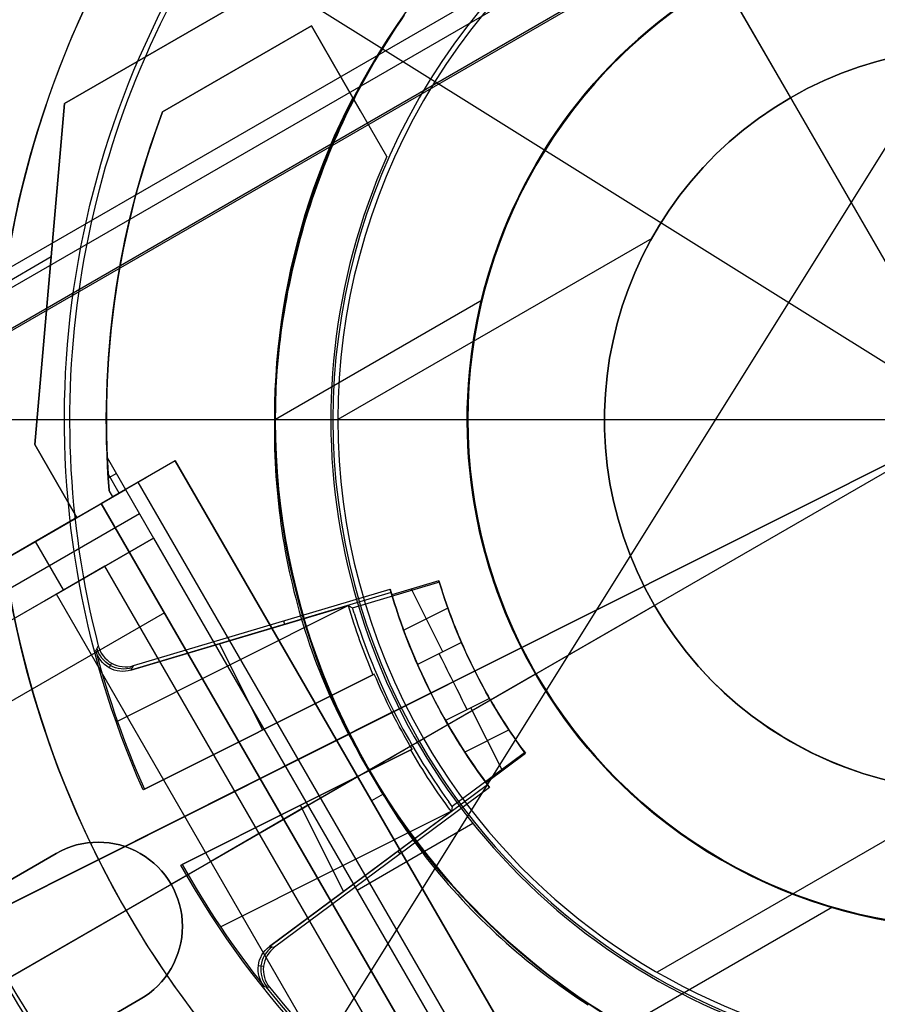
# Model space of a CAD drawing. Extents: x 19329 to 20306, y -2029 to -1182.
# Tile 21 of 66: x 19784 to 19814, y -1733 to -1698. Entities that reach past the tile are written whole.
import ezdxf

# ---------------------------------------------------------------- set-up
doc = ezdxf.new("R2010")
doc.units = 0
doc.layers.get('0').update_dxf_attribs({"linetype": 'CONTINUOUS'})
doc.layers.add('COLOR', color=7, linetype='CONTINUOUS')
doc.layers.add('LUZ', color=7, linetype='CONTINUOUS')

msp = doc.modelspace()

# ---------------------------------------------------------------- linework, layer by layer
for p, q in [((19839.6943862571, -1673.828211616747, 105.1250029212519), (19773.96714813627, -1711.7758502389, 105.1250029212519)), ((19837.13055058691, -1676.057036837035, 51.12500292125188), (19777.17928523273, -1710.669916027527, 51.12500292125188)), ((19837.78530688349, -1677.134834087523, 199.6250029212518), (19777.78530688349, -1711.7758502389, 199.6250029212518)), ((19797.78530688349, -1677.134834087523, 199.6250029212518), (19811.16233235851, -1700.304521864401, 199.6250029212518)), ((19837.72252590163, -1677.243573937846, 200.6250029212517), (19777.9108688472, -1711.7758502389, 200.6250029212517)), ((19797.84808786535, -1677.243573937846, 200.6250029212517), (19817.78530688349, -1711.7758502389, 200.6250029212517)), ((19785.29973529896, -1700.509189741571, 258.0844421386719), (19824.27087846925, -1678.009189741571, 258.0844421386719)), ((19824.27087846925, -1678.009189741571, 261.0844421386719), (19785.29973529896, -1700.50918974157, 261.0844421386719)), ((19824.27087846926, -1678.00918974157, 259.5844421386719), (19785.29973529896, -1700.50918974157, 259.5844421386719)), ((19783.25303058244, -1731.713069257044, 200.6250029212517), (19852.31758318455, -1691.838631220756, 200.6250029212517)), ((19806.41234046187, -1692.077294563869, 144.2250029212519), (19811.16233235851, -1700.304521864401, 144.2250029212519)), ((19794.09396393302, -1697.74124054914, 212.0844421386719), (19788.79266141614, -1700.801948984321, 212.0844421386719)), ((19788.79266141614, -1700.801948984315, 218.0844421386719), (19794.09396393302, -1697.74124054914, 218.0844421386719)), ((19788.79266141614, -1700.801948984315, 215.0844421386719), (19794.09396393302, -1697.741240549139, 215.0844421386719)), ((19796.78335170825, -1702.399396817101, 212.0844421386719), (19794.09396393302, -1697.74124054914, 212.0844421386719)), ((19794.09396393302, -1697.74124054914, 212.0844421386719), (19794.09396393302, -1697.74124054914, 218.0844421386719)), ((19794.09396393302, -1697.74124054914, 218.0844421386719), (19795.57315122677, -1700.303268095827, 218.0844421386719)), ((19795.84786675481, -1700.779089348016, 215.0844421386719), (19794.09396393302, -1697.74124054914, 215.0844421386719)), ((19791.44331267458, -1699.271594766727, 218.0844421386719), (19791.44331267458, -1699.271594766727, 212.0844421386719)), ((19795.43865782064, -1700.07031868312, 218.0844421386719), (19795.43865782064, -1700.07031868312, 212.0844421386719)), ((19811.16233235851, -1700.304521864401, 144.2250029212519), (19811.16233235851, -1700.304521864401, 199.6250029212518)), ((19784.23755747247, -1712.669443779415, 258.0844421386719), (19785.29973529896, -1700.509189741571, 258.0844421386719)), ((19785.29973529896, -1700.50918974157, 261.0844421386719), (19784.23755747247, -1712.669443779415, 261.0844421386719)), ((19784.23755747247, -1712.669443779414, 259.5844421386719), (19785.29973529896, -1700.50918974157, 259.5844421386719)), ((19785.29973529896, -1700.50918974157, 261.0844421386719), (19785.29973529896, -1700.509189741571, 258.0844421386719)), ((19788.79266141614, -1700.801948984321, 212.0844421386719), (19788.79266141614, -1700.801948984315, 218.0844421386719)), ((19806.2180838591, -1705.321819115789, 144.2250029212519), (19795.03937404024, -1711.7758502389, 144.2250029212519)), ((19784.82175527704, -1705.981304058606, 258.0844421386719), (19780.59328037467, -1708.42261518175, 258.0844421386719)), ((19784.76864638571, -1706.589316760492, 261.0844421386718), (19784.76864638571, -1706.589316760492, 258.0844421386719)), ((19800.17242910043, -1707.524279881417, 108.2592404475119), (19792.80849322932, -1711.7758502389, 108.2592404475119)), ((19784.23755747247, -1712.669443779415, 261.0844421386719), (19784.23755747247, -1712.669443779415, 258.0844421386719)), ((19785.73755747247, -1715.267519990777, 258.0844421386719), (19784.23755747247, -1712.669443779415, 258.0844421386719)), ((19784.23755747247, -1712.669443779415, 261.0844421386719), (19785.73755747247, -1715.267519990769, 261.0844421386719)), ((19785.73755747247, -1715.267519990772, 259.5844421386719), (19784.23755747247, -1712.669443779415, 259.5844421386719)), ((19789.23931236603, -1713.245780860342, 223.0844421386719), (19786.60358287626, -1714.767519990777, 258.0844421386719)), ((19786.81506426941, -1713.133816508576, 212.0844421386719), (19787.46960828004, -1714.267519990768, 212.0844421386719)), ((19789.23931236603, -1713.245780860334, 218.0844421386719), (19787.01776893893, -1714.528389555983, 218.0844421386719)), ((19802.23931236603, -1735.762441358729, 218.0844421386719), (19789.23931236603, -1713.245780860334, 218.0844421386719)), ((19789.23931236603, -1713.245780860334, 218.0844421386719), (19789.23931236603, -1713.245780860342, 223.0844421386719)), ((19789.23931236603, -1713.245780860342, 223.0844421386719), (19802.23931236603, -1735.762441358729, 223.0844421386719)), ((19802.23931236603, -1735.762441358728, 220.5844421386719), (19789.23931236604, -1713.245780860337, 220.5844421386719)), ((19787.24368860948, -1714.397954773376, 215.0844421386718), (19786.84560696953, -1713.708457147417, 215.0844421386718)), ((19787.14233627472, -1713.700668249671, 212.084442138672), (19786.85585510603, -1713.866068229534, 215.8886416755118)), ((19783.32634986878, -1716.659631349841, 236.5844421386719), (19788.22267384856, -1713.832737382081, 236.5844421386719)), ((19784.98755747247, -1713.968481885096, 261.0844421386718), (19784.98755747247, -1713.968481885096, 258.0844421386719)), ((19800.92144762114, -1736.523310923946, 240.584442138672), (19787.92144762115, -1714.006650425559, 240.584442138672)), ((19781.05744323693, -1717.969585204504, 250.0009870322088), (19787.46960828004, -1714.267519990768, 212.0844421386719)), ((19787.01776893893, -1714.528389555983, 218.0844421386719), (19786.88862614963, -1714.304707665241, 218.0844420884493)), ((19787.46960828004, -1714.267519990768, 212.0844421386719), (19787.01776893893, -1714.528389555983, 218.0844421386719)), ((19787.46960828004, -1714.267519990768, 212.0844421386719), (19788.46960828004, -1715.999570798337, 212.0844421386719)), ((19785.73755747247, -1715.267519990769, 261.0844421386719), (19786.60358287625, -1714.767519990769, 261.0844421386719)), ((19786.60358287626, -1714.767519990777, 258.0844421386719), (19799.60358287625, -1737.284180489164, 258.0844421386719)), ((19786.60358287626, -1714.767519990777, 258.0844421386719), (19786.60358287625, -1714.767519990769, 261.0844421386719)), ((19786.60358287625, -1714.767519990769, 261.0844421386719), (19799.60358287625, -1737.284180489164, 261.0844421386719)), ((19799.60358287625, -1737.284180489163, 259.5844421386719), (19786.60358287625, -1714.767519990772, 259.5844421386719)), ((19787.96960828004, -1715.13354539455, 212.0844421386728), (19781.55744323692, -1718.835610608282, 250.0009870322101)), ((19785.73755747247, -1715.267519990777, 258.0844421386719), (19779.69042922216, -1718.758831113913, 258.0844421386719)), ((19785.73755747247, -1715.267519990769, 261.0844421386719), (19785.73755747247, -1715.267519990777, 258.0844421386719)), ((19788.46960828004, -1715.999570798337, 212.0844421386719), (19782.05744323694, -1719.701636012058, 250.0009870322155)), ((19785.26352575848, -1717.850603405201, 231.0427145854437), (19784.26352575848, -1716.118552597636, 231.0427145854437)), ((19785.0055066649, -1717.999570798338, 258.0844421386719), (19788.46960828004, -1715.999570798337, 212.0844421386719)), ((19788.46960828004, -1715.999570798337, 212.0844421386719), (19799.46960828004, -1735.052129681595, 212.0844421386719)), ((19786.73755747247, -1716.999570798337, 235.0844421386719), (19784.5800187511, -1718.245226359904, 235.0844421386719)), ((19797.73755747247, -1736.052129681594, 235.0844421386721), (19786.73755747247, -1716.999570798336, 235.0844421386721)), ((19785.0055066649, -1717.999570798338, 258.0844421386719), (19773.55772902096, -1724.608948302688, 258.0844421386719)), ((19796.0055066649, -1737.052129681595, 258.0844421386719), (19785.0055066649, -1717.999570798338, 258.0844421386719)), ((19783.14429073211, -1731.7758502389, 199.6250029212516), (19806.31397850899, -1718.39882476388, 199.6250029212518)), ((19798.08675120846, -1723.148816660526, 144.2250029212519), (19806.31397850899, -1718.39882476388, 144.2250029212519)), ((19806.31397850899, -1718.39882476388, 144.2250029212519), (19806.31397850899, -1718.39882476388, 199.6250029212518)), ((19788.85358287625, -1718.664634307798, 261.0844421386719), (19763.7388461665, -1733.164634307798, 261.0844421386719)), ((19779.83766826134, -1733.684929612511, 105.1250029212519), (19802.09400401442, -1720.8352281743, 105.1250029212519)), ((19782.60007389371, -1732.09005397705, 51.12500292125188), (19802.0773975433, -1720.844815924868, 51.12500292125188)), ((19796.15475175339, -1724.264257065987, 108.2592404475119), (19802.09400401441, -1720.8352281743, 108.2592404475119)), ((19802.0773975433, -1720.844815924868, 43.50000292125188), (19802.0773975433, -1720.844815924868, 51.12500292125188)), ((19802.09400401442, -1720.8352281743, 105.1250029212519), (19802.09400401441, -1720.8352281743, 108.2592404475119)), ((19796.15475175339, -1724.264257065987, 108.2592404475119), (19796.15475175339, -1724.264257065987, 142.1804616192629)), ((19793.10358287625, -1726.02585023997, 258.084442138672), (19795.73931236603, -1724.504111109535, 223.0844421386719)), ((19795.73931236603, -1724.504111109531, 223.0844421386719), (19795.73931236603, -1724.504111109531, 218.0844421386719)), ((19796.65199923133, -1725.131871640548, 218.0844421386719), (19796.23931236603, -1725.370136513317, 218.0844421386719)), ((19817.59105028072, -1725.020374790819, 144.2250029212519), (19806.41234046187, -1731.474405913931, 144.2250029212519)), ((19793.96960828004, -1725.525850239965, 212.0844421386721), (19790.5055066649, -1727.525850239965, 258.0844421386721)), ((19793.10358287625, -1726.025850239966, 261.0844421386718), (19793.10358287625, -1726.025850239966, 258.0844421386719)), ((19799.8486997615, -1726.173007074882, 212.0844421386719), (19795.71960828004, -1728.556939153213, 212.0844421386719)), ((19784.99649147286, -1727.242380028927, 261.0844421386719), (19774.60418662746, -1733.242380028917, 261.0844421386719)), ((19774.60418662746, -1733.242380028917, 258.0844421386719), (19784.99649147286, -1727.242380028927, 258.0844421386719)), ((19784.99649147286, -1727.242380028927, 259.5844421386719), (19774.60418662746, -1733.242380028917, 259.5844421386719)), ((19784.99649147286, -1727.242380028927, 258.0844421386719), (19784.99649147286, -1727.242380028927, 261.0844421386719)), ((19790.5055066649, -1727.525850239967, 258.0844421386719), (19789.09456768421, -1728.340456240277, 258.0844421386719)), ((19789.09456768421, -1728.34045624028, 261.0844421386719), (19789.09456768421, -1728.34045624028, 258.0844421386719)), ((19812.66083592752, -1729.154835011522, 108.2592404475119), (19805.2969000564, -1733.406405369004, 108.2592404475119)), ((19777.60418662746, -1738.438532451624, 261.0844421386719), (19787.99649147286, -1732.438532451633, 261.0844421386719)), ((19787.99649147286, -1732.438532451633, 258.0844421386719), (19777.60418662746, -1738.438532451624, 258.0844421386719)), ((19777.60418662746, -1738.438532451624, 259.5844421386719), (19787.99649147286, -1732.438532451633, 259.5844421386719)), ((19787.99649147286, -1732.438532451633, 261.0844421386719), (19787.99649147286, -1732.438532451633, 258.0844421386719))]:
    msp.add_line(p, q)
for points in [[(19797.40341633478, -1697.364380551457), (19797.26438147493, -1697.565740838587), (19797.12732712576, -1697.76847279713), (19796.9922598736, -1697.97255430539), (19796.85918630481, -1698.177963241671), (19796.72811300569, -1698.384677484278), (19796.59904656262, -1698.592674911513), (19796.4719935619, -1698.80193340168), (19796.34696058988, -1699.012430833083), (19796.2239542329, -1699.224145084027), (19796.1029810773, -1699.437054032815), (19795.98404770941, -1699.65113555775), (19795.86716071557, -1699.866367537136), (19795.75232668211, -1700.082727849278), (19795.63955219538, -1700.300194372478), (19795.5288438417, -1700.518744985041), (19795.42020820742, -1700.738357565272), (19795.31365187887, -1700.959009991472), (19795.20918144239, -1701.180680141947), (19795.10680348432, -1701.403345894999), (19795.00652459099, -1701.626985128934), (19794.90835134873, -1701.851575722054), (19794.8122903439, -1702.077095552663), (19794.71834816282, -1702.303522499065), (19794.62653139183, -1702.530834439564), (19794.53684661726, -1702.759009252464), (19794.44930042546, -1702.988024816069), (19794.36389940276, -1703.217859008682), (19794.28065013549, -1703.448489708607), (19794.19955921, -1703.679894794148), (19794.12063321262, -1703.912052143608), (19794.04387872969, -1704.144939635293), (19793.96930234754, -1704.378535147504), (19793.89691065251, -1704.612816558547), (19793.82671023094, -1704.847761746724), (19793.75870766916, -1705.08334859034), (19793.69290955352, -1705.319554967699), (19793.62932247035, -1705.556358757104), (19793.56795300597, -1705.793737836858), (19793.50880774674, -1706.031670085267), (19793.45189327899, -1706.270133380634), (19793.39721618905, -1706.509105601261), (19793.34478306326, -1706.748564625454), (19793.29460048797, -1706.988488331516), (19793.2466750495, -1707.228854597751), (19793.2010133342, -1707.469641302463), (19793.15762192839, -1707.710826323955), (19793.11650741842, -1707.952387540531), (19793.07767639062, -1708.194302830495), (19793.04113543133, -1708.436550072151), (19793.00689112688, -1708.679107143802), (19792.97495006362, -1708.921951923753), (19792.94531882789, -1709.165062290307), (19792.918004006, -1709.408416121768), (19792.89301218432, -1709.65199129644), (19792.87034994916, -1709.895765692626), (19792.85002388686, -1710.139717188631), (19792.83204058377, -1710.383823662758), (19792.81640662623, -1710.62806299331), (19792.80312860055, -1710.872413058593), (19792.7922130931, -1711.116851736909), (19792.78366669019, -1711.361356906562), (19792.77749597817, -1711.605906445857), (19792.77370754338, -1711.850478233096), (19792.77230797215, -1712.095050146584), (19792.77330385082, -1712.339600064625), (19792.77670176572, -1712.584105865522), (19792.78250830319, -1712.828545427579), (19792.79073004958, -1713.072896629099), (19792.80137359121, -1713.317137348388), (19792.81444551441, -1713.561245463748), (19792.82995240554, -1713.805198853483), (19792.84790085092, -1714.048975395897), (19792.8682974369, -1714.292552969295), (19792.8911487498, -1714.535909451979), (19792.91646137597, -1714.779022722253), (19792.94424190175, -1715.021870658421), (19792.97449691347, -1715.264431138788), (19793.00723299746, -1715.506682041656), (19793.04245674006, -1715.74860124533), (19793.08017472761, -1715.990166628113), (19793.12039354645, -1716.231356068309), (19793.16311978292, -1716.472147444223), (19793.20836002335, -1716.712518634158), (19793.25612085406, -1716.952447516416), (19793.30640886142, -1717.191911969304), (19793.35923063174, -1717.430889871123), (19793.41459275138, -1717.669359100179), (19793.47250180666, -1717.907297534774), (19793.53296438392, -1718.144683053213), (19793.5959870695, -1718.381493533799), (19793.66157644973, -1718.617706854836), (19793.72973911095, -1718.853300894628), (19793.8004816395, -1719.088253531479), (19793.87381062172, -1719.322542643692), (19793.94973264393, -1719.556146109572), (19794.02825429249, -1719.789041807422), (19794.10938215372, -1720.021207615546), (19794.19312281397, -1720.252621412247), (19794.27948285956, -1720.48326107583), (19794.36846887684, -1720.713104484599), (19794.46008745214, -1720.942129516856), (19794.5543451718, -1721.170314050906), (19794.65124862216, -1721.397635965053), (19794.75080438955, -1721.624073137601), (19794.85301906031, -1721.849603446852), (19794.95789922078, -1722.074204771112), (19795.06545145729, -1722.297854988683), (19795.17568235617, -1722.520531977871), (19795.28859850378, -1722.742213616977), (19795.40420648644, -1722.962877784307), (19795.52251289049, -1723.182502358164), (19795.64352430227, -1723.401065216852), (19795.76724730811, -1723.618544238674), (19795.89368849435, -1723.834917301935), (19796.02285444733, -1724.050162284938), (19796.15475175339, -1724.264257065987)], [(19796.15475175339, -1724.264257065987), (19796.27421461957, -1724.485530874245), (19796.39603926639, -1724.705014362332), (19796.52020324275, -1724.922702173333), (19796.64668409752, -1725.138588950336), (19796.77545937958, -1725.352669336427), (19796.90650663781, -1725.564937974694), (19797.03980342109, -1725.775389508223), (19797.17532727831, -1725.984018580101), (19797.31305575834, -1726.190819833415), (19797.45296641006, -1726.395787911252), (19797.59503678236, -1726.598917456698), (19797.73924442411, -1726.800203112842), (19797.88556688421, -1726.999639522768), (19798.03398171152, -1727.197221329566), (19798.18446645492, -1727.39294317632), (19798.33699866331, -1727.586799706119), (19798.49155588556, -1727.778785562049), (19798.64811567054, -1727.968895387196), (19798.80665556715, -1728.157123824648), (19798.96715312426, -1728.343465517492), (19799.12958589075, -1728.527915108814), (19799.29393141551, -1728.710467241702), (19799.46016724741, -1728.891116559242), (19799.62827093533, -1729.069857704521), (19799.79822002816, -1729.246685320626), (19799.96999207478, -1729.421594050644), (19800.14356462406, -1729.594578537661), (19800.31891522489, -1729.765633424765), (19800.49602142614, -1729.934753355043), (19800.67486077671, -1730.10193297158), (19800.85541082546, -1730.267166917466), (19801.03764912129, -1730.430449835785), (19801.22155321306, -1730.591776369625), (19801.40710064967, -1730.751141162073), (19801.59426897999, -1730.908538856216), (19801.78303575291, -1731.06396409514), (19801.97337851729, -1731.217411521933), (19802.16527482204, -1731.368875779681), (19802.35870221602, -1731.518351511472), (19802.55363824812, -1731.665833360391), (19802.75006046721, -1731.811315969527), (19802.94794642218, -1731.954793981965), (19803.1472736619, -1732.096262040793), (19803.34801973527, -1732.235714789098), (19803.55016219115, -1732.373146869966), (19803.75367857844, -1732.508552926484), (19803.95854644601, -1732.64192760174)]]:
    msp.add_lwpolyline(points)
at = {"extrusion": (0.866025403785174, 0.4999999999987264, 1.487311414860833e-13)}
msp.add_lwpolyline([(-11370.29239989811, 218.0844421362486), (-11370.29507084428, 217.8733818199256), (-11370.30323586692, 217.6583224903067), (-11370.31712324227, 217.4400366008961), (-11370.33696124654, 217.2192966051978), (-11370.36293552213, 216.9968705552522), (-11370.39505392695, 216.7735081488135), (-11370.43327806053, 216.5499543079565), (-11370.47756952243, 216.3269539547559), (-11370.52785140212, 216.1052151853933), (-11370.58387274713, 215.8854086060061), (-11370.64533409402, 215.6682229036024), (-11370.71193597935, 215.4543467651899), (-11370.78333514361, 215.2444546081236), (-11370.85902587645, 215.0391679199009), (-11370.93846503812, 214.8390959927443), (-11371.02110948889, 214.6448481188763), (-11371.11625155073, 214.4360095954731), (-11371.21877176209, 214.2257070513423), (-11371.32853297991, 214.0147887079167), (-11371.44539806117, 213.8041027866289), (-11371.56918645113, 213.5944726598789), (-11371.69954341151, 213.3866219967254), (-11371.83607052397, 213.1812494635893), (-11371.97836937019, 212.9790537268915), (-11372.12601816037, 212.780679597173), (-11372.2784415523, 212.5866587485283), (-11372.43501079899, 212.3975201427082), (-11372.59509715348, 212.2137927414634), (-11372.71280086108, 212.0844421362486)], dxfattribs=at)
at = {"extrusion": (0, 0, -1)}
for centre, radius, start, end in [((-19817.78530688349, -1711.7758502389, -89.37470231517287), 70.9424557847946, 329.9999999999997, 149.9999999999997), ((-19817.78530688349, -1711.7758502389, -46.50000292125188), 70.9424557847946, 329.9999999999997, 149.9999999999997), ((-19817.78530688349, -1711.7758502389, -259.6250029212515), 65.00000000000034, 330.0000000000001, 150.0000000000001), ((-19817.78530688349, -1711.7758502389, -259.6250029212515), 64, 329.9999999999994, 149.9999999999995), ((-19817.78530688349, -1711.7758502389, -88.12500292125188), 52.0912327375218, 329.9999999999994, 149.9999999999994), ((-19817.78530688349, -1711.7758502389, -62.12500292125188), 47.0345567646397, 330.0000000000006, 150.0000000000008), ((-19817.78530688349, -1711.7758502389, -199.6250029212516), 39.9999999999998, 330.0000000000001, 150.0000000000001), ((-19817.78530688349, -1711.7758502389, -89.37470231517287), 70.94245578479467, 149.9999999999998, 329.9999999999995), ((-19817.78530688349, -1711.7758502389, -46.50000292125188), 70.94245578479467, 149.9999999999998, 329.9999999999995), ((-19817.78530688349, -1711.7758502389, -259.6250029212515), 65.00000000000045, 150.0000000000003, 329.9999999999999), ((-19817.78530688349, -1711.7758502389, -259.6250029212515), 64, 149.9999999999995, 329.9999999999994), ((-19817.78530688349, -1711.7758502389, -88.12500292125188), 52.0912327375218, 149.9999999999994, 329.9999999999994), ((-19817.78530688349, -1711.7758502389, -62.12500292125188), 47.0345567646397, 150.0000000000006, 330.0000000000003), ((-19817.78530688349, -1711.7758502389, -43.50000292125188), 18.1379313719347, 330.0000000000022, 150.0000000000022), ((-19817.78530688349, -1711.7758502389, -108.2592404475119), 18.1187558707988, 329.9999999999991, 149.9999999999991), ((-19817.78530688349, -1711.7758502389, -199.6250029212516), 39.9999999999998, 150.0000000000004, 330.0000000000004), ((-19817.78530688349, -1711.7758502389, -51.12500292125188), 18.1379313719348, 330.0000000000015, 150.0000000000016), ((-19817.78530688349, -1711.7758502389, -199.6250029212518), 13.2459490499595, 330.0000000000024, 150.0000000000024), ((-19817.78530688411, -1711.775850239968, -218.0844421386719), 25.00000000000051, 243.4398127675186, 27.31636115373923), ((-19817.7853069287, -1711.775850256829, -218.0844416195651), 31.00000004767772, 355.3208373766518, 20.7319739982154), ((-19817.78530688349, -1711.7758502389, -51.12500292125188), 18.1379313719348, 150.0000000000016, 330.0000000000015), ((-19817.78530688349, -1711.7758502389, -43.50000292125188), 18.1379313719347, 150.0000000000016, 330.0000000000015), ((-19817.78530688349, -1711.7758502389, -108.2592404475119), 18.1187558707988, 149.9999999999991, 329.9999999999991), ((-19817.78530688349, -1711.7758502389, -199.6250029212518), 13.2459490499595, 150.0000000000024, 330.0000000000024), ((-19817.78530688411, -1711.775850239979, -223.0844421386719), 29.99999999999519, 177.4999999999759, 302.5000000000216), ((-19817.78530688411, -1711.775850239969, -219.5844421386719), 29.99999999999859, 177.4999999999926, 302.500000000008), ((-19786.49649147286, -1729.84045624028, -261.0844421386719), 2.99999999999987, 59.99999999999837, 239.9999999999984), ((-19786.49649147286, -1729.84045624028, -259.5844421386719), 3.00000000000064, 60.00000000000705, 240.0000000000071)]:
    msp.add_arc(centre, radius, start, end, dxfattribs=at)
for centre, radius, start, end in [((19817.78530688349, -1711.7758502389, 89.37470231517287), 73.2424557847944, 30.00000000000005, 210.0000000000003), ((19817.78530688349, -1711.7758502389, 68.68735261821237), 73.24245578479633, 91.17126672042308, 191.5820307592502), ((19817.78530688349, -1711.7758502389, 46.50000292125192), 71.74245578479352, 52.49999999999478, 187.5000000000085), ((19817.78530692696, -1711.775850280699, 88.63012703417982), 71.44457953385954, 30.00000004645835, 209.9999999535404), ((19817.78530688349, -1711.7758502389, 89.05580518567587), 71.21139006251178, 29.99999999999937, 209.9999999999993), ((19817.78530688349, -1711.7758502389, 67.93735261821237), 70.94245578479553, 93.83645893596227, 193.7167436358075), ((19817.78530688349, -1711.7758502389, 245.6831232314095), 65.00000000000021, 29.99999999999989, 209.9999999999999), ((19817.78530688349, -1711.7758502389, 245.6831232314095), 64.00000000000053, 29.99999999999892, 209.9999999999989), ((19817.78530688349, -1711.775850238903, 211.3914713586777), 58.01326896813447, 30.00000000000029, 209.9999999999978), ((19817.78530688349, -1711.775850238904, 212.0545527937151), 57.26209357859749, 30.00000000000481, 209.9999999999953), ((19817.78530688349, -1711.7758502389, 67.12500292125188), 53.5819397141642, 30.00000000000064, 210.0000000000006), ((19817.78530688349, -1711.7758502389, 65.62055118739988), 53.58193971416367, 29.99999999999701, 209.999999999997), ((19817.78530688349, -1711.7758502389, 67.12500292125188), 52.0912327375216, 30.00000000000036, 210.0000000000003), ((19817.78530688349, -1711.7758502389, 77.62500292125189), 52.09123273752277, 30.00000000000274, 210.0000000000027), ((19817.78530688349, -1711.7758502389, 105.1250029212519), 43.8181587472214, 29.99999999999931, 209.9999999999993), ((19817.78530688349, -1711.7758502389, 52.53957701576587), 42.50584972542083, 30.00000000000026, 210.0000000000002), ((19817.78530688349, -1711.7758502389, 200.6250029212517), 39.8744380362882, 29.99999999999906, 209.999999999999), ((19817.78530688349, -1711.7758502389, 89.37470231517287), 73.2424557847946, 210.0000000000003, 30.00000000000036), ((19817.78530686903, -1711.775850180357, 88.63012703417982), 71.44457953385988, 210.0000000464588, 29.9999999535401), ((19817.78530688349, -1711.775850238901, 89.05580518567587), 71.21139006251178, 209.999999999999, 29.99999999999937), ((19817.78530688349, -1711.7758502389, 245.6831232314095), 64.99999999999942, 209.9999999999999, 29.99999999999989), ((19817.78530688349, -1711.7758502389, 245.6831232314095), 63.99999999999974, 210.0000000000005, 30.00000000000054), ((19817.78530688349, -1711.775850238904, 211.3914713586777), 58.01326896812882, 209.9999999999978, 30.00000000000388), ((19817.78530688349, -1711.775850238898, 212.0545527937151), 57.2620935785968, 210.0000000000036, 29.99999999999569), ((19817.78530688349, -1711.7758502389, 67.12500292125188), 53.5819397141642, 210.0000000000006, 30.00000000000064), ((19817.78530688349, -1711.7758502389, 65.62055118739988), 53.58193971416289, 209.9999999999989, 29.99999999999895), ((19817.78530688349, -1711.7758502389, 67.12500292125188), 52.0912327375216, 210.0000000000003, 30.00000000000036), ((19817.78530688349, -1711.7758502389, 77.62500292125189), 52.09123273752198, 210.0000000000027, 30.00000000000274), ((19817.78530688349, -1711.7758502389, 108.2592404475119), 24.9768136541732, 29.99999999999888, 209.9999999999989), ((19817.78530688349, -1711.7758502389, 125.2198510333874), 24.97681365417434, 30.00000000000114, 210.0000000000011), ((19817.78530688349, -1711.7758502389, 144.2327851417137), 22.92449013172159, 30.00000000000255, 210.0000000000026), ((19817.78530688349, -1711.7758502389, 144.2250029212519), 22.7459328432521, 30.00000000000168, 210.0000000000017), ((19817.78530688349, -1711.7758502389, 105.1250029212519), 43.8181587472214, 209.9999999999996, 29.99999999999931), ((19817.78530688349, -1711.7758502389, 52.53957701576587), 42.50584972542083, 210.0000000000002, 30.00000000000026), ((19817.78530688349, -1711.7758502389, 200.6250029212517), 39.8744380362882, 209.999999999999, 29.99999999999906), ((19817.78530688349, -1711.7758502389, 47.31250292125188), 18.13793137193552, 30.00000000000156, 210.0000000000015), ((19817.78530688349, -1711.7758502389, 105.1250029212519), 18.1187558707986, 30.00000000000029, 210.0000000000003), ((19817.78530688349, -1711.7758502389, 106.6921216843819), 18.1187558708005, 30.00000000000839, 210.0000000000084), ((19817.78530688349, -1711.7758502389, 144.2250029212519), 13.2459490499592, 29.99999999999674, 209.9999999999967), ((19817.78530688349, -1711.7758502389, 171.9250029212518), 13.24594904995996, 29.9999999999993, 209.9999999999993), ((19817.78530688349, -1711.7758502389, 108.2592404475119), 24.9768136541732, 209.9999999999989, 29.99999999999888), ((19817.78530688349, -1711.7758502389, 125.2198510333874), 24.97681365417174, 209.9999999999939, 29.99999999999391), ((19817.78530688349, -1711.7758502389, 144.2327851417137), 22.92449013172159, 210.0000000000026, 30.00000000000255), ((19817.78530688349, -1711.7758502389, 144.2250029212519), 22.7459328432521, 210.0000000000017, 30.00000000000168), ((19817.78530688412, -1711.775850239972, 212.0844421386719), 31.00000000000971, 159.2680260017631, 182.5106658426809), ((19817.78530688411, -1711.775850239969, 215.0844421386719), 30.99999999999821, 159.2680260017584, 183.5742215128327), ((19817.78530688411, -1711.77585023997, 212.0844421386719), 22.99999999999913, 155.9413298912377, 296.2606647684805), ((19817.78530688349, -1711.7758502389, 47.31250292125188), 18.13793137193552, 210.0000000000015, 30.00000000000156), ((19817.78530688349, -1711.7758502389, 105.1250029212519), 18.1187558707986, 210.0000000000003, 30.00000000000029), ((19817.78530688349, -1711.7758502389, 106.6921216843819), 18.11875587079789, 209.9999999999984, 29.99999999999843), ((19817.78530688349, -1711.7758502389, 144.2250029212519), 13.2459490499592, 209.9999999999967, 29.99999999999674), ((19817.78530688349, -1711.7758502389, 171.9250029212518), 13.24594904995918, 210.0000000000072, 30.00000000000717), ((19817.78530688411, -1711.775850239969, 223.0844421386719), 31.00000000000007, 234.7938624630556, 5.206137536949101), ((19817.78530688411, -1711.775850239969, 217.5844421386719), 30.99999999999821, 235.5081428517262, 4.49185714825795), ((19817.78530688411, -1711.775850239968, 212.0844421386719), 31.00000000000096, 237.4893341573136, 2.510665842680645), ((19817.78530688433, -1711.77585024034, 216.0844421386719), 29.99999999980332, 237.4999999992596, 2.50000000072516), ((19817.78530589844, -1711.77584907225, 216.0844421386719), 26.00000093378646, 257.834871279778, 2.499997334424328), ((19817.78530688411, -1711.775850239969, 217.091535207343), 25.99999999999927, 257.8348686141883, 2.500000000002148), ((19786.49649147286, -1729.84045624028, 258.0844421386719), 3, 299.9999999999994, 119.9999999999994), ((19817.78530688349, -1711.7758502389, 88.12500292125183), 70.9394553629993, 254.9999999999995, 344.9999999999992)]:
    msp.add_arc(centre, radius, start, end)
at = {"extrusion": (0.8627696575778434, 0.4981202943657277, 0.08662961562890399)}
msp.add_arc((-11751.75094301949, -1261.261352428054, 16236.48973029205), 379.8658414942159, 9.43600646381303, 10.35814419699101, dxfattribs=at)
at = {"extrusion": (0.1124756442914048, -0.1948133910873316, 0.9743700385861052)}
msp.add_arc((16306.81406696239, -11084.17780770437, 2626.224437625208), 56.00000007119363, 154.672583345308, 205.4263646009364, dxfattribs=at)
at = {"extrusion": (-0.1124755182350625, 0.1948133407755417, -0.9743700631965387)}
msp.add_arc((-16306.81832116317, -11084.17216113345, -2627.135986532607), 56.00000007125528, 334.5735870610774, 25.32742621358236, dxfattribs=at)
at = {"extrusion": (-0.5000000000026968, 0.8660254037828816, 3.962056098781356e-12)}
msp.add_arc((-16283.89310717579, 142.1804617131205, -11391.33402538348), 2.052323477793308, 359.999998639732, 94.99118803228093, dxfattribs=at)
at = {"extrusion": (0.5000000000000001, -0.8660254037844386, 0)}
msp.add_arc((16291.81759738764, 218.0844421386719, 11391.33402533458), 10, 180, 216.8698976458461, dxfattribs=at)
at = {"layer": 'COLOR'}
for p, q in [((19744.78530721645, -1711.775867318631, 43.50000292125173), (19890.78532081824, -1711.775867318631, 43.50000292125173)), ((19795.55516148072, -1718.48328107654, 42.67106117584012), (19798.5811543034, -1717.580133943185, 42.67106099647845)), ((19798.63881634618, -1717.525197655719, 40.60000054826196), (19796.96191032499, -1718.025692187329, 40.60000054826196)), ((19798.5811543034, -1717.580133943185, 42.67106099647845), (19798.64888810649, -1717.558623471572, 42.60000054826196)), ((19796.93617026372, -1717.939302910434, 35.43574468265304), (19787.66310541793, -1720.706970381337, 35.43574468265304)), ((19787.75239534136, -1720.548514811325, 28.20000054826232), (19796.90070753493, -1717.818081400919, 28.2000005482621)), ((19796.96191032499, -1718.025692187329, 40.60000054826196), (19796.90070753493, -1717.818081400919, 28.2000005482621)), ((19798.77599204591, -1720.052089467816, 40.60000054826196), (19797.65653188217, -1717.818373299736, 40.60000054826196)), ((19787.18033586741, -1722.527674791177, 35.60000054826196), (19795.4033928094, -1718.406567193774, 35.60000054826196)), ((19787.66107848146, -1720.710567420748, 35.60000054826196), (19795.40154382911, -1718.400324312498, 35.60000054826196)), ((19795.40154382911, -1718.400324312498, 35.60000054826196), (19795.55516148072, -1718.48328107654, 42.67106117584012)), ((19795.61823313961, -1718.676882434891, 42.87461420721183), (19795.55516148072, -1718.48328107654, 42.67106117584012)), ((19798.95683850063, -1718.493679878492, 40.60000054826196), (19797.38158994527, -1719.28313917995, 40.60000054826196)), ((19793.09473796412, -1718.954022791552, 28.20000054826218), (19793.13167940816, -1719.077795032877, 35.60000054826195)), ((19786.49825304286, -1719.840039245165, 28.20000054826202), (19786.4080095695, -1720.006218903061, 35.60000054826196)), ((19792.35664445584, -1722.842009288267, 35.60000054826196), (19790.81646093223, -1719.768802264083, 35.60000054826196)), ((19799.44023377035, -1719.719194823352, 40.60000054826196), (19797.87346307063, -1720.504405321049, 40.60000054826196)), ((19786.97468803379, -1720.461023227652, 28.20000054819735), (19786.88522890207, -1720.624122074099, 35.60000054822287)), ((19787.75239534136, -1720.548514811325, 28.20000054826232), (19787.66107848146, -1720.710567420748, 35.60000054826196)), ((19798.34869030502, -1721.516830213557, 40.10000054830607), (19799.91320820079, -1720.732748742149, 40.10000054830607)), ((19799.9132009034, -1720.732734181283, 40.10000054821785), (19799.91320820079, -1720.732748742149, 40.10000054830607)), ((19799.91320820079, -1720.732748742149, 40.10000054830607), (19799.91321184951, -1720.732756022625, 42.60000054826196)), ((19796.33411881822, -1720.84863870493, 38.60000054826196), (19788.09697719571, -1724.976805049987, 38.60000054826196)), ((19788.12040973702, -1724.965061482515, 37.10000054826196), (19796.31066281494, -1720.860394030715, 37.10000054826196)), ((19788.14384223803, -1724.953317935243, 35.60000054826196), (19796.2872067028, -1720.872149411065, 35.60000054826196)), ((19796.2872067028, -1720.872149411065, 35.60000054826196), (19796.33411881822, -1720.84863870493, 38.60000054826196)), ((19764.59980791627, -1738.43059494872, 28.2000005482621), (19798.34869395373, -1721.516837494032, 28.2000005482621)), ((19798.34869030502, -1721.516830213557, 40.10000054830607), (19798.34868300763, -1721.516815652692, 40.10000054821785)), ((19798.34869395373, -1721.516837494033, 28.2000005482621), (19798.34869030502, -1721.516830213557, 40.10000054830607)), ((19800.44209469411, -1721.718263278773, 40.60000054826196), (19798.87532412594, -1722.503473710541, 40.60000054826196)), ((19800.89732867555, -1724.284902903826, 40.60000054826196), (19799.7778538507, -1722.051157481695, 40.60000054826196)), ((19786.50305845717, -1727.453454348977, 38.60000054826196), (19796.96297810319, -1722.211309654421, 38.60000054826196)), ((19797.02968347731, -1722.177879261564, 42.87461420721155), (19796.96297810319, -1722.211309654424, 38.60000054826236)), ((19801.13456575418, -1722.839014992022, 40.60000054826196), (19799.55931734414, -1723.628474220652, 40.60000054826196)), ((19792.21554800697, -1722.912721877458, 38.60000054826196), (19792.21554800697, -1722.912721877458, 35.60000054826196)), ((19789.44111686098, -1727.658835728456, 38.60000054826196), (19797.67825848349, -1723.530669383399, 38.60000054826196)), ((19789.4645494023, -1727.647092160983, 37.10000054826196), (19797.65480242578, -1723.542424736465, 37.10000054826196)), ((19797.63134636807, -1723.554180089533, 35.60000054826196), (19789.4879819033, -1727.635348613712, 35.60000054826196)), ((19797.67825848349, -1723.530669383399, 38.60000054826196), (19797.63134636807, -1723.554180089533, 35.60000054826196)), ((19801.64158111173, -1723.686760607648, 42.67106117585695), (19799.10697263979, -1725.570391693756, 42.67106117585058)), ((19800.31550584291, -1724.717292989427, 40.60000054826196), (19801.72010284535, -1723.673446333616, 40.60000054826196)), ((19801.69935291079, -1723.645372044, 42.60000054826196), (19801.64158111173, -1723.686760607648, 42.67106117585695)), ((19788.14384223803, -1724.953317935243, 35.60000054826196), (19788.09697719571, -1724.976805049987, 38.60000054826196)), ((19792.60207547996, -1730.561950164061, 35.43574468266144), (19800.36930806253, -1724.789618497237, 35.43574468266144)), ((19800.44519585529, -1724.890580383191, 28.2000005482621), (19792.7824576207, -1730.585255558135, 28.2000005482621)), ((19800.44519585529, -1724.890580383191, 28.2000005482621), (19800.31550584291, -1724.717292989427, 40.60000054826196)), ((19793.55968767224, -1725.594752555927, 35.60000054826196), (19793.55968767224, -1725.594752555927, 38.60000054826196)), ((19795.24096764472, -1728.597246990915, 35.60000054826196), (19793.70078412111, -1725.524039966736, 35.60000054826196)), ((19799.10697263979, -1725.570391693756, 42.67106117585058), (19798.98962434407, -1725.403991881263, 42.87461420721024)), ((19799.10697263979, -1725.570391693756, 42.67106117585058), (19799.08148918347, -1725.743107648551, 35.60000054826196)), ((19790.85453759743, -1729.858997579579, 35.60000054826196), (19799.07759453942, -1725.737889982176, 35.60000054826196)), ((19799.08148918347, -1725.743107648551, 35.60000054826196), (19792.59798069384, -1730.561421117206, 35.60000054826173)), ((19797.2572691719, -1727.259734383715, 28.2000005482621), (19797.18022296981, -1727.156061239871, 35.6000005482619)), ((19752.52256264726, -1744.483268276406, 30.30000054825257), (19786.50305115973, -1727.453439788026, 30.30000054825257)), ((19786.50305845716, -1727.453454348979, 30.300000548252), (19786.50305845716, -1727.453454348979, 38.60000054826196)), ((19789.44111686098, -1727.658835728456, 38.60000054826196), (19789.4879819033, -1727.635348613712, 35.60000054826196)), ((19792.59798069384, -1730.561421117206, 35.60000054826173), (19792.7824576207, -1730.585255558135, 28.2000005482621)), ((19792.20288085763, -1731.234705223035, 35.60000054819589), (19792.38708407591, -1731.260654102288, 28.20000054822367)), ((19792.41227336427, -1731.986833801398, 35.60000054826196), (19792.59941410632, -1732.013998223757, 28.20000054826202))]:
    msp.add_line(p, q, dxfattribs=at)
at = {"layer": 'COLOR', "extrusion": (0, 0, -1)}
for centre, radius, start, end in [((-19817.78531401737, -1711.775867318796, 10.54089386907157), 152.392098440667, 333.3815781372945, 153.3815781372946), ((-19817.78531401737, -1711.775867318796, -18.68835025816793), 83.81579491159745, 333.3815781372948, 153.3815781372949), ((-19817.78531401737, -1711.775867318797, -43.50000292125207), 74.99999999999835, 63.38157813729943, 243.3815781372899), ((-19817.78531401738, -1711.7758673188, -43.50000292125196), 73.00000000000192, 63.38157813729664, 243.3815781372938), ((-19817.78531401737, -1711.775867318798, -33.3991820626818), 72.99999999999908, 63.38157813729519, 243.3815781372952), ((-19817.78531401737, -1711.775867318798, -32.97295255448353), 74.99999999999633, 63.38157813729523, 243.3815781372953), ((-19817.78531401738, -1711.775867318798, -43.50000292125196), 73.00000000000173, 63.38157813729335, 243.3815781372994), ((-19817.78531401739, -1711.775867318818, -26.2000005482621), 61.09154780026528, 333.3815781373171, 153.3815781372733), ((-19817.78531401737, -1711.775867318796, 10.54089386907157), 152.3920984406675, 153.3815781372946, 333.3815781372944), ((-19817.79341637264, -1711.771824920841, -28.2000005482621), 59.50000000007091, 333.3815781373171, 153.3815781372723), ((-19817.79341637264, -1711.771824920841, -26.2000005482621), 59.50000000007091, 333.3815781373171, 153.3815781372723), ((-19817.79341637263, -1711.771824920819, -27.2000005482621), 59.50000000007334, 333.3815781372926, 153.3815781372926), ((-19817.78531401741, -1711.77586731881, -22.44590218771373), 75.0000000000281, 333.3815781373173, 63.38157813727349), ((-19817.78531401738, -1711.775867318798, -43.50000292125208), 74.99999999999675, 243.3815781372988, 63.38157813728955), ((-19817.78531401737, -1711.775867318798, -32.97295255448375), 75.00000000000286, 243.3815781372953, 63.38157813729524), ((-19817.78531401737, -1711.775867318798, -33.39918206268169), 73.00000000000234, 243.3815781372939, 63.38157813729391), ((-19817.78531401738, -1711.775867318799, -43.50000292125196), 72.99999999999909, 243.3815781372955, 63.38157813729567), ((-19817.78531401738, -1711.775867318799, -43.50000292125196), 72.99999999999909, 243.3815781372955, 63.38157813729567), ((-19817.79341637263, -1711.771824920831, -38.60000054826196), 35.0000000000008, 333.3815781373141, 153.3815781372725), ((-19817.78531401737, -1711.775867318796, -18.68835025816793), 83.81579491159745, 153.3815781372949, 333.3815781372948), ((-19817.79341637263, -1711.771824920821, -38.60000054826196), 32.50000000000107, 336.0269384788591, 90.73621779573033), ((-19817.78531401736, -1711.775867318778, -26.2000005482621), 61.09154780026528, 153.381578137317, 333.3815781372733), ((-19817.79341637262, -1711.771824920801, -28.2000005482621), 59.50000000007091, 153.3815781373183, 333.3815781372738), ((-19817.79341637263, -1711.771824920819, -27.2000005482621), 59.50000000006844, 153.3815781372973, 333.3815781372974), ((-19817.79341637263, -1711.771824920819, -41.35000054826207), 20.00000000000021, 333.3815781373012, 343.2440640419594), ((-19817.79341637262, -1711.771824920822, -42.60000054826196), 19.99999999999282, 333.3815781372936, 343.1815574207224), ((-19817.79341637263, -1711.771824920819, -34.40000054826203), 21.75000000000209, 333.3815781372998, 343.574701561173), ((-19817.79341637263, -1711.771824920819, -40.60000054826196), 21.75000000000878, 336.3281440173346, 343.2896147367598), ((-19787.3750785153, -1719.752566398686, -35.6000005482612), 0.9997809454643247, 253.3776224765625, 345.3029536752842), ((-19817.79341637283, -1711.771824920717, -42.60000054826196), 20.00000000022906, 323.5815988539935, 333.381578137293), ((-19817.79341637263, -1711.771824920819, -41.35000054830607), 20.00000000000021, 323.5190922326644, 333.3815781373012), ((-19817.79341637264, -1711.771824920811, -38.60000054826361), 23.30000000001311, 329.690456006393, 337.0727002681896), ((-19817.79341637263, -1711.771824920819, -34.40000054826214), 21.75000000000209, 323.1884547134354, 333.3815781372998), ((-19817.7934163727, -1711.771824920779, -40.60000054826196), 21.75000000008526, 323.4735415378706, 330.435098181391), ((-19817.79341637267, -1711.771824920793, -35.60000054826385), 23.35236519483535, 323.2530983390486, 329.6987443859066), ((-19817.79341637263, -1711.771824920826, -38.60000054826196), 32.49999999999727, 216.0269384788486, 330.7362177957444), ((-19793.19427759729, -1731.363912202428, -35.60000054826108), 0.9997809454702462, 321.4602025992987, 53.38553379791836)]:
    msp.add_arc(centre, radius, start, end, dxfattribs=at)
at = {"layer": 'COLOR'}
for centre, radius, start, end in [((19817.78531401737, -1711.775867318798, -35.79999945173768), 153, 26.61842186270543, 206.618421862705), ((19817.78531401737, -1711.775867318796, -11.46081713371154), 152.9999999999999, 26.61842186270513, 206.6184218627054), ((19817.78531401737, -1711.775867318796, -23.63040829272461), 153.0000000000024, 26.61842186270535, 206.6184218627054), ((19817.78531401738, -1711.775867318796, -10.90949982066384), 152.8342956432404, 26.61842186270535, 206.6184218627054), ((19817.78531401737, -1711.775867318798, -35.79999945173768), 150, 26.61842186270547, 206.618421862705), ((19817.78531401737, -1711.775867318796, -11.46081713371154), 153, 206.6184218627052, 26.6184218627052), ((19817.78531401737, -1711.775867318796, -35.79999945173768), 153, 206.6184218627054, 26.61842186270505), ((19817.78531401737, -1711.775867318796, -23.63040829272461), 152.9999999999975, 206.6184218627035, 26.61842186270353), ((19817.78531401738, -1711.775867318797, -10.90949982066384), 152.8342956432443, 206.6184218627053, 26.61842186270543), ((19817.78531401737, -1711.775867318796, -35.79999945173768), 150, 206.6184218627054, 26.61842186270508), ((19817.79341637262, -1711.771824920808, 30.300000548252), 34.99999999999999, 26.61842186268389, 206.6184218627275), ((19817.79341637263, -1711.771824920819, 34.45000054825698), 35.0000000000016, 26.61842186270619, 206.6184218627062), ((19817.79341637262, -1711.771824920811, 28.20000054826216), 32.31846732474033, 98.78020844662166, 194.4566352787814), ((19817.79341637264, -1711.771824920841, 26.2000005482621), 59.50000000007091, 206.6184218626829, 26.61842186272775), ((19817.79341637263, -1711.771824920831, 30.300000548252), 35.0000000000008, 206.6184218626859, 26.6184218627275), ((19817.79341637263, -1711.771824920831, 38.60000054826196), 35.0000000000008, 206.6184218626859, 26.6184218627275), ((19817.79341637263, -1711.771824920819, 34.45000054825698), 34.99999999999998, 206.6184218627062, 26.61842186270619), ((19817.79341637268, -1711.771824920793, 40.60000054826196), 20.00000000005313, 196.7184320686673, 203.4137731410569), ((19817.79341637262, -1711.771824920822, 28.2000005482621), 21.74999999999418, 196.1402068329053, 206.6184218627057), ((19817.79341637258, -1711.771824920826, 35.60000054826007), 23.35236519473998, 196.4899420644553, 202.9355881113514), ((19817.79341637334, -1711.771824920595, 42.87461420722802), 23.22538634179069, 197.2958947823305, 206.618421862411), ((19817.79341637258, -1711.771824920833, 35.60000054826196), 32.447634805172, 194.7010019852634, 203.9687892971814), ((19787.46639474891, -1719.590514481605, 28.20000054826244), 0.9997804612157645, 194.4526338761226, 286.6224232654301), ((19817.79341637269, -1711.771824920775, 28.2000005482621), 21.75000000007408, 206.6184218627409, 217.0966368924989), ((19817.79341637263, -1711.771824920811, 40.60000054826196), 20.00000000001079, 209.8229771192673, 216.5184116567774), ((19817.7934163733, -1711.771824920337, 42.87461420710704), 23.2253863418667, 206.6184218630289, 215.9409489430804), ((19817.79341637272, -1711.771824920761, 35.60000054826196), 32.44763480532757, 209.2680544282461, 218.5358417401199), ((19793.37875359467, -1731.387746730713, 28.20000054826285), 0.9997804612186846, 126.614420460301, 218.7842098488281), ((19817.79341637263, -1711.771824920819, 33.40000054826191), 32.40923366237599, 218.6082775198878, 314.6285662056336), ((19817.79341637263, -1711.771824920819, 28.20000054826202), 32.31846732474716, 218.7802084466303, 314.4566352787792)]:
    msp.add_arc(centre, radius, start, end, dxfattribs=at)
at = {"layer": 'COLOR', "extrusion": (0.2859528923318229, -0.9580847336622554, -0.01745240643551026)}
msp.add_arc((84142.54948395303, 166.1378858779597, 7306.304137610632), 65662.09255200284, 179.9965091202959, 179.9982545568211, dxfattribs=at)
at = {"layer": 'COLOR', "extrusion": (0.01233616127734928, 0.02189209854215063, -0.9996842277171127)}
msp.add_arc((-18083.0971450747, 8214.099983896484, 174.5423205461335), 0.9999999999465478, 223.9853423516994, 316.0105672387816, dxfattribs=at)
at = {"layer": 'COLOR', "extrusion": (-0.8943793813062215, -0.4440303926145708, 0.05406045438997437)}
msp.add_arc((10345.88052188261, 958.913723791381, -16942.40866274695), 1.499351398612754, 221.7617065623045, 269.989965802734, dxfattribs=at)
at = {"layer": 'COLOR', "extrusion": (0.8940102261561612, 0.4480465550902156, 0)}
msp.add_arc((-10409.63556973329, 41.60000054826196, 16929.49714251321), 1.5, 270.0000000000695, 318.1896851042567, dxfattribs=at)
at = {"layer": 'COLOR', "extrusion": (0.8944446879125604, 0.444405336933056, -0.04972521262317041)}
msp.add_arc((-10351.09857623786, 885.1113546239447, 16941.48256740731), 1.499447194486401, 270.0084705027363, 318.2308681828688, dxfattribs=at)
at = {"layer": 'COLOR', "extrusion": (-0.8910167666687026, -0.4507382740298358, 0.05407522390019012)}
msp.add_arc((10473.10372591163, 954.9344369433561, -16864.28612134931), 1.499384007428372, 270.0106144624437, 318.2377562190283, dxfattribs=at)
at = {"layer": 'COLOR', "extrusion": (0.8940102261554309, 0.4480465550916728, 0)}
msp.add_arc((-10409.63556976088, 41.60000054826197, 16929.49714158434), 1.5, 221.8103148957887, 270, dxfattribs=at)
at = {"layer": 'COLOR', "extrusion": (0.891351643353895, 0.4505785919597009, -0.04971096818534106)}
msp.add_arc((-10468.13101491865, 881.292293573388, 16869.61860155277), 1.499483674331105, 221.7697738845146, 269.990922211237, dxfattribs=at)
at = {"layer": 'COLOR', "extrusion": (-0.596391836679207, 0.8025037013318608, -0.0174524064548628)}
msp.add_arc((-80527.13473855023, -191.6879064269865, -13193.54710982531), 65661.90181924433, 0.001745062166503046, 0.003490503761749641, dxfattribs=at)
at = {"layer": 'COLOR', "extrusion": (-0.02492141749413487, 0.003219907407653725, 0.9996842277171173)}
msp.add_arc((-819.1557108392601, 19846.50651298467, -466.9403525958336), 1.000000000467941, 223.9853423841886, 316.0105672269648, dxfattribs=at)
at = {"layer": 'LUZ'}
for p, q in [((19891.1317261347, -1579.500146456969, -34.04999945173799), (19731.0607860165, -1835.692850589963, -34.04999945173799)), ((19891.1317261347, -1579.500146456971, -32.549999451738), (19731.0607860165, -1835.692850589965, -32.549999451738)), ((19690.74413734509, -1632.399678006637, -34.049999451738), (19944.82649068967, -1791.152056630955, -34.04999945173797)), ((19690.74413734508, -1632.399678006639, -32.54999945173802), (19944.82649068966, -1791.152056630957, -32.54999945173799)), ((19683.89319719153, -1778.954294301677, -31.04999945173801), (19951.67743084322, -1644.597440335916, -31.04999945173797)), ((19951.67743084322, -1644.597440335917, -32.54999945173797), (19683.89319719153, -1778.954294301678, -32.549999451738))]:
    msp.add_line(p, q, dxfattribs=at)

doc.saveas('drawing.dxf')
